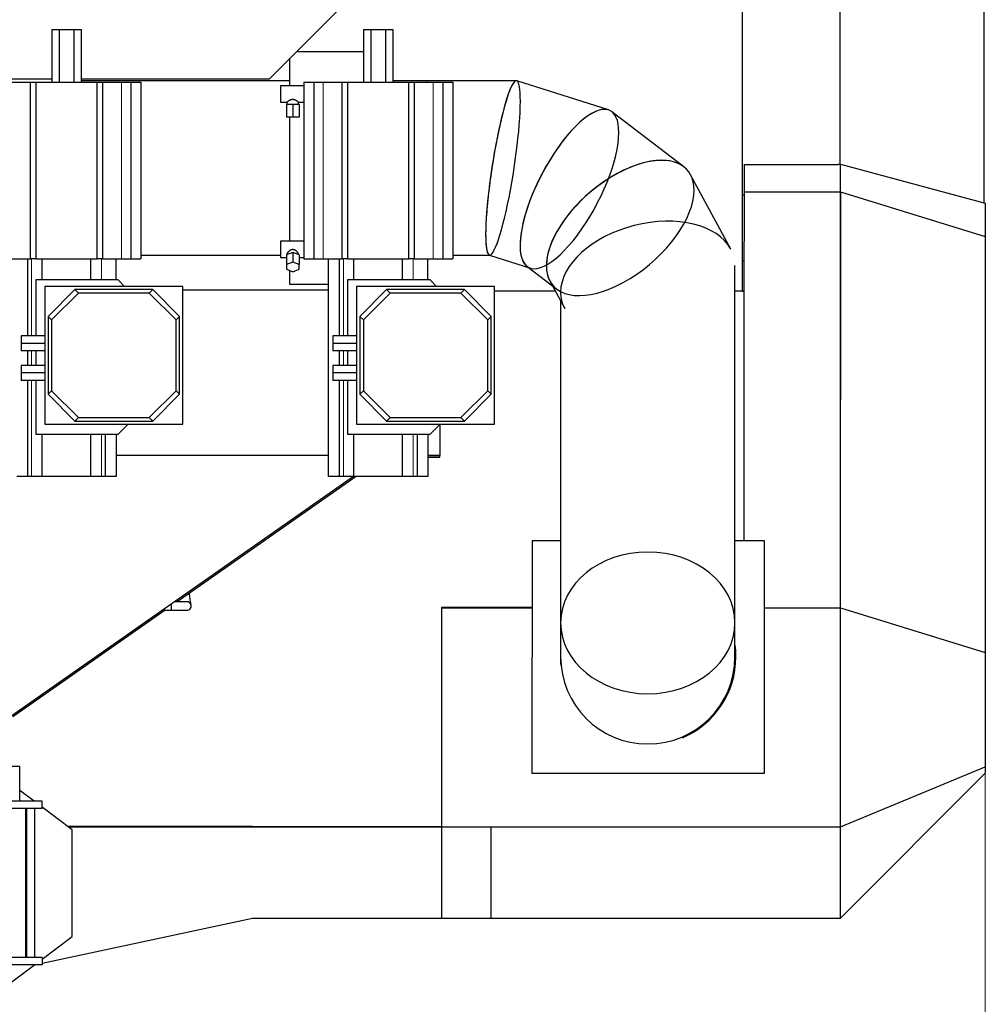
# Model space of a CAD drawing. Header units: inches. Extents: x 0 to 20790, y -12 to 14700.
# Tile 127 of 191: x 7073 to 7987, y 10737 to 11669. Entities that reach past the tile are written whole.
import ezdxf

# ---------------------------------------------------------------- set-up
doc = ezdxf.new("R2010")
doc.units = ezdxf.units.IN
doc.layers.add('1', color=7, linetype='Continuous', true_color=0xffffff)
doc.layers.add('254', color=7, linetype='Continuous', true_color=0xffffff)
doc.styles.add('latin_extended', font='simplex.shx')
doc.dimstyles.get("Standard").update_dxf_attribs({"dimtxt": 0.18, "dimasz": 0.18, "dimexe": 0.18, "dimexo": 0.0625, "dimgap": 0.09, "dimtad": 0, "dimtih": 1, "dimtoh": 1, "dimdec": 4, "dimzin": 0, "dimdsep": 46, "dimtxsty": 'Standard', "dimcen": 0.09, "dimadec": 0, "dimazin": 0, "dimtfac": 1, "dimtdec": 4, "dimtofl": 0, "dimtmove": 0, "dimatfit": 3, "dimfxl": 1, "dimtolj": 1, "dimtzin": 0, "dimarcsym": 0})

# ---------------------------------------------------------------- blocks, each defined once
blk = doc.blocks.new('_U14')
at = {"layer": '254', "color": 3, "linetype": 'Continuous', "lineweight": 13, "transparency": 16777216}
for p, q in [((7986.55, 11231.56), (7986.55, 8263.58)), ((932.55, 9958.58), (932.55, 8263.58)), ((1055.05, 8298.58), (7864.05, 8298.58))]:
    blk.add_line(p, q, dxfattribs=at)
at = {"layer": '254', "color": 3, "transparency": 16777216}
for points in [[(1055.05, 8318.99), (1055.05, 8278.16), (932.55, 8298.58)], [(7864.05, 8278.16), (7864.05, 8318.99), (7986.55, 8298.58)]]:
    blk.add_solid(points, dxfattribs=at)
at = {"layer": 'Defpoints', "color": 0, "transparency": 16777216}
for p in [(7986.55, 11266.56), (932.55, 9993.58), (7986.55, 8298.58)]:
    blk.add_point(p, dxfattribs=at)
at = {"layer": '254', "color": 2, "lineweight": 13, "transparency": 16777216, "insert": (4240.8, 8482.33), "char_height": 122.5, "attachment_point": 1, "style": 'latin_extended'}
blk.add_mtext('\\A1;7054', dxfattribs=at)

msp = doc.modelspace()

# ---------------------------------------------------------------- linework, layer by layer
at = {"layer": '1', "color": 2, "linetype": 'Continuous', "lineweight": 25}
for p, q in [((7756.547, 11921.57), (7756.547, 11411.577)), ((7848.851, 11913.699), (7848.851, 11531.793)), ((7484.384, 11787.871), (7308.797, 11612.284)), ((7985.047, 11677.802), (7985.047, 11495.46)), ((7103.248, 11659.271), (7110.177, 11659.271)), ((7103.248, 11659.271), (7103.248, 11609.271)), ((7110.177, 11659.271), (7124.033, 11659.271)), ((7110.177, 11659.271), (7110.177, 11609.271)), ((7124.033, 11659.271), (7130.961, 11659.271)), ((7124.033, 11659.271), (7124.033, 11609.271)), ((7130.961, 11659.271), (7130.961, 11609.271)), ((7398.248, 11659.271), (7405.177, 11659.271)), ((7398.248, 11659.271), (7398.248, 11609.271)), ((7405.177, 11659.271), (7419.033, 11659.271)), ((7405.177, 11659.271), (7405.177, 11609.271)), ((7419.033, 11659.271), (7425.961, 11659.271)), ((7419.033, 11659.271), (7419.033, 11609.271)), ((7425.961, 11659.271), (7425.961, 11609.271)), ((7398.247, 11638.271), (7334.784, 11638.271)), ((7328.15, 11631.639), (7328.15, 11605.922)), ((7103.252, 11612.284), (7043.7, 11612.284)), ((7065.105, 11609.271), (7083.105, 11609.271)), ((7083.105, 11609.271), (7088.105, 11609.271)), ((7083.105, 11442.271), (7083.105, 11609.271)), ((7088.105, 11609.271), (7146.105, 11609.271)), ((7088.105, 11609.271), (7088.105, 11442.271)), ((7328.147, 11610.771), (7130.954, 11610.771)), ((7308.797, 11612.284), (7130.963, 11612.284)), ((7146.105, 11609.271), (7151.105, 11609.271)), ((7146.105, 11442.271), (7146.105, 11609.271)), ((7151.105, 11609.271), (7169.105, 11609.271)), ((7151.105, 11609.271), (7151.105, 11442.271)), ((7169.105, 11609.271), (7178.105, 11609.271)), ((7178.105, 11609.271), (7187.605, 11609.271)), ((7178.105, 11609.271), (7178.105, 11442.271)), ((7187.605, 11609.271), (7187.605, 11442.271)), ((7341.605, 11609.271), (7351.105, 11609.271)), ((7341.605, 11609.271), (7341.605, 11442.271)), ((7351.105, 11609.271), (7360.105, 11609.271)), ((7351.105, 11609.271), (7351.105, 11442.271)), ((7360.105, 11609.271), (7378.105, 11609.271)), ((7378.105, 11609.271), (7383.105, 11609.271)), ((7378.105, 11442.271), (7378.105, 11609.271)), ((7383.105, 11609.271), (7441.105, 11609.271)), ((7383.105, 11609.271), (7383.105, 11442.271)), ((7458.15, 11610.771), (7425.961, 11610.771)), ((7441.105, 11609.271), (7446.105, 11609.271)), ((7441.105, 11442.271), (7441.105, 11609.271)), ((7446.105, 11609.271), (7464.105, 11609.271)), ((7446.105, 11609.271), (7446.105, 11442.271)), ((7458.15, 11610.771), (7458.15, 11609.269)), ((7458.15, 11610.771), (7458.15, 11609.269)), ((7542.735, 11610.771), (7458.15, 11610.771)), ((7464.105, 11609.271), (7473.105, 11609.271)), ((7473.105, 11609.271), (7482.605, 11609.271)), ((7473.105, 11609.271), (7473.105, 11442.271)), ((7482.605, 11609.271), (7482.605, 11442.271)), ((7629.947, 11583.162), (7543.133, 11610.709)), ((7341.605, 11605.921), (7319.605, 11605.921)), ((7319.605, 11605.921), (7319.605, 11590.421)), ((7319.605, 11590.421), (7325.693, 11590.421)), ((7325.672, 11590.47), (7325.672, 11588.273)), ((7336.592, 11590.421), (7341.605, 11590.421)), ((7336.672, 11588.273), (7336.672, 11590.462)), ((7331.172, 11588.273), (7325.172, 11588.273)), ((7325.172, 11588.273), (7325.172, 11576.273)), ((7337.172, 11588.273), (7331.172, 11588.273)), ((7331.172, 11588.273), (7331.172, 11576.273)), ((7337.172, 11588.273), (7337.172, 11576.273)), ((7701.266, 11529.326), (7633.204, 11581.465)), ((7331.172, 11576.273), (7325.172, 11576.273)), ((7328.15, 11576.276), (7328.15, 11570.366)), ((7337.172, 11576.273), (7331.172, 11576.273)), ((7328.15, 11570.366), (7328.15, 11458.914)), ((7758.251, 11531.518), (7758.237, 11505.67)), ((7758.251, 11531.518), (7847.35, 11531.47)), ((7847.35, 11531.47), (7847.35, 11531.787)), ((7847.35, 11531.787), (7849.472, 11531.787)), ((7849.472, 11531.787), (7986.547, 11495.057)), ((7849.472, 11505.621), (7849.472, 11531.787)), ((7745.699, 11451.515), (7707.708, 11521.777)), ((7756.547, 11502.674), (7758.237, 11502.674)), ((7758.237, 11505.67), (7758.187, 11411.626)), ((7758.237, 11505.67), (7849.404, 11505.621)), ((7849.404, 11505.621), (7849.192, 11112.131)), ((7849.404, 11505.621), (7849.472, 11505.621)), ((7849.472, 11505.621), (7986.547, 11463.309)), ((7849.472, 11112.131), (7849.472, 11505.621)), ((7986.547, 11495.057), (7986.547, 11463.309)), ((7986.547, 11463.309), (7986.547, 11069.82)), ((7341.605, 11458.921), (7319.605, 11458.921)), ((7319.605, 11458.921), (7319.605, 11443.421)), ((7065.105, 11442.271), (7083.105, 11442.271)), ((7080.105, 11442.271), (7080.105, 11369.273)), ((7088.105, 11442.271), (7083.105, 11442.271)), ((7088.105, 11442.271), (7146.105, 11442.271)), ((7094.105, 11422.271), (7094.105, 11442.271)), ((7140.105, 11422.271), (7140.105, 11442.271)), ((7151.105, 11442.271), (7146.105, 11442.271)), ((7151.105, 11442.271), (7169.105, 11442.271)), ((7164.105, 11422.271), (7164.105, 11442.271)), ((7169.105, 11442.271), (7178.105, 11442.271)), ((7178.105, 11442.271), (7187.605, 11442.271)), ((7187.6, 11445.771), (7319.604, 11445.771)), ((7319.605, 11443.421), (7325.172, 11443.421)), ((7331.172, 11448.259), (7325.172, 11445.989)), ((7325.172, 11445.989), (7325.172, 11436.925)), ((7337.172, 11445.989), (7331.172, 11448.259)), ((7331.172, 11448.259), (7331.172, 11439.195)), ((7337.172, 11445.989), (7337.172, 11436.925)), ((7337.172, 11443.421), (7341.605, 11443.421)), ((7341.605, 11442.271), (7351.105, 11442.271)), ((7351.105, 11442.271), (7360.105, 11442.271)), ((7360.105, 11442.271), (7378.105, 11442.271)), ((7365.105, 11236.271), (7365.105, 11442.271)), ((7375.105, 11442.271), (7375.105, 11369.273)), ((7383.105, 11442.271), (7378.105, 11442.271)), ((7383.105, 11442.271), (7441.105, 11442.271)), ((7389.105, 11422.271), (7389.105, 11442.271)), ((7435.105, 11422.271), (7435.105, 11442.271)), ((7446.105, 11442.271), (7441.105, 11442.271)), ((7446.105, 11442.271), (7464.105, 11442.271)), ((7459.105, 11422.271), (7459.105, 11442.271)), ((7464.105, 11442.271), (7473.105, 11442.271)), ((7473.105, 11442.271), (7482.605, 11442.271)), ((7482.605, 11445.771), (7517.593, 11445.771)), ((7517.389, 11445.77), (7556.079, 11433.494)), ((7756.618, 11440.578), (7756.603, 11411.629)), ((7756.618, 11440.578), (7758.118, 11440.578)), ((7758.118, 11440.578), (7758.103, 11411.628)), ((7331.172, 11439.195), (7325.172, 11436.925)), ((7325.172, 11436.925), (7325.172, 11432.385)), ((7325.172, 11432.385), (7331.172, 11430.115)), ((7328.15, 11431.254), (7328.15, 11418.271)), ((7337.172, 11436.925), (7331.172, 11439.195)), ((7331.172, 11430.115), (7337.172, 11432.385)), ((7337.172, 11432.385), (7337.172, 11436.925)), ((7554.303, 11434.058), (7580.967, 11413.631)), ((7749.65, 11097.813), (7749.65, 11435.904)), ((7088.105, 11422.271), (7088.105, 11369.273)), ((7166.105, 11422.271), (7088.105, 11422.271)), ((7172.156, 11416.219), (7166.105, 11422.271)), ((7383.105, 11422.271), (7383.105, 11369.273)), ((7461.105, 11422.271), (7383.105, 11422.271)), ((7467.156, 11416.219), (7461.105, 11422.271)), ((7096.656, 11416.219), (7096.656, 11285.775)), ((7227.101, 11416.219), (7096.656, 11416.219)), ((7099.656, 11387.845), (7125.03, 11413.219)), ((7198.727, 11413.219), (7125.03, 11413.219)), ((7125.03, 11413.219), (7128.38, 11409.869)), ((7195.376, 11409.869), (7198.727, 11413.219)), ((7198.727, 11413.219), (7224.101, 11387.845)), ((7227.094, 11413.077), (7365.104, 11413.077)), ((7227.101, 11285.775), (7227.101, 11416.219)), ((7328.15, 11418.271), (7365.106, 11418.271)), ((7522.101, 11416.219), (7391.656, 11416.219)), ((7391.656, 11416.219), (7391.656, 11285.775)), ((7394.656, 11387.845), (7420.03, 11413.219)), ((7493.727, 11413.219), (7420.03, 11413.219)), ((7420.03, 11413.219), (7423.38, 11409.869)), ((7490.376, 11409.869), (7493.727, 11413.219)), ((7493.727, 11413.219), (7519.101, 11387.845)), ((7522.101, 11285.775), (7522.101, 11416.219)), ((7576.939, 11416.717), (7588.6, 11395.151)), ((7128.38, 11409.869), (7103.006, 11384.495)), ((7195.376, 11409.869), (7128.38, 11409.869)), ((7220.751, 11384.495), (7195.376, 11409.869)), ((7423.38, 11409.869), (7398.006, 11384.495)), ((7490.376, 11409.869), (7423.38, 11409.869)), ((7515.751, 11384.495), (7490.376, 11409.869)), ((7579.711, 11411.577), (7522.097, 11411.577)), ((7756.547, 11411.577), (7749.642, 11411.577)), ((7756.544, 11411.629), (7758.187, 11411.628)), ((7758.187, 11411.628), (7758.059, 11175.469)), ((7584.65, 11402.454), (7584.65, 11097.813)), ((7099.656, 11387.845), (7099.656, 11314.149)), ((7103.006, 11384.495), (7099.656, 11387.845)), ((7224.101, 11387.845), (7220.751, 11384.495)), ((7224.101, 11314.149), (7224.101, 11387.845)), ((7394.656, 11387.845), (7394.656, 11314.149)), ((7398.006, 11384.495), (7394.656, 11387.845)), ((7519.101, 11387.845), (7515.751, 11384.495)), ((7519.101, 11314.149), (7519.101, 11387.845)), ((7103.006, 11384.495), (7103.006, 11317.499)), ((7220.751, 11317.499), (7220.751, 11384.495)), ((7398.006, 11384.495), (7398.006, 11317.499)), ((7515.751, 11317.499), (7515.751, 11384.495)), ((7096.656, 11369.273), (7074.132, 11369.273)), ((7074.132, 11369.273), (7074.132, 11362.273)), ((7369.132, 11369.273), (7369.132, 11362.273)), ((7391.656, 11369.273), (7369.132, 11369.273)), ((7096.656, 11362.273), (7074.132, 11362.273)), ((7074.132, 11362.273), (7074.132, 11355.273)), ((7369.132, 11362.273), (7369.132, 11355.273)), ((7391.656, 11362.273), (7369.132, 11362.273)), ((7096.656, 11355.273), (7074.132, 11355.273)), ((7080.105, 11355.271), (7080.105, 11341.273)), ((7088.105, 11355.273), (7088.105, 11341.275)), ((7391.656, 11355.273), (7369.132, 11355.273)), ((7375.105, 11355.271), (7375.105, 11341.273)), ((7383.105, 11355.273), (7383.105, 11341.275)), ((7096.656, 11341.273), (7074.132, 11341.273)), ((7074.132, 11341.273), (7074.132, 11334.273)), ((7391.656, 11341.273), (7369.132, 11341.273)), ((7369.132, 11341.273), (7369.132, 11334.273)), ((7074.132, 11334.273), (7074.132, 11327.273)), ((7096.656, 11334.273), (7074.132, 11334.273)), ((7369.132, 11334.273), (7369.132, 11327.273)), ((7391.656, 11334.273), (7369.132, 11334.273)), ((7096.656, 11327.273), (7074.132, 11327.273)), ((7080.105, 11327.274), (7080.105, 11236.271)), ((7088.105, 11327.275), (7088.105, 11276.271)), ((7391.656, 11327.273), (7369.132, 11327.273)), ((7375.105, 11327.274), (7375.105, 11236.271)), ((7383.105, 11327.275), (7383.105, 11276.271)), ((7099.656, 11314.149), (7103.006, 11317.499)), ((7125.03, 11288.775), (7099.656, 11314.149)), ((7103.006, 11317.499), (7128.38, 11292.125)), ((7195.376, 11292.125), (7220.751, 11317.499)), ((7224.101, 11314.149), (7198.727, 11288.775)), ((7220.751, 11317.499), (7224.101, 11314.149)), ((7394.656, 11314.149), (7398.006, 11317.499)), ((7420.03, 11288.775), (7394.656, 11314.149)), ((7398.006, 11317.499), (7423.38, 11292.125)), ((7490.376, 11292.125), (7515.751, 11317.499)), ((7519.101, 11314.149), (7493.727, 11288.775)), ((7515.751, 11317.499), (7519.101, 11314.149)), ((7128.38, 11292.125), (7125.03, 11288.775)), ((7128.38, 11292.125), (7195.376, 11292.125)), ((7198.727, 11288.775), (7195.376, 11292.125)), ((7423.38, 11292.125), (7420.03, 11288.775)), ((7423.38, 11292.125), (7490.376, 11292.125)), ((7493.727, 11288.775), (7490.376, 11292.125)), ((7096.656, 11285.775), (7227.101, 11285.775)), ((7125.03, 11288.775), (7198.727, 11288.775)), ((7166.105, 11276.271), (7175.609, 11285.775)), ((7391.656, 11285.775), (7522.101, 11285.775)), ((7420.03, 11288.775), (7493.727, 11288.775)), ((7461.105, 11276.271), (7470.609, 11285.775)), ((7470.547, 11285.714), (7470.547, 11256.077)), ((7088.105, 11276.271), (7166.105, 11276.271)), ((7094.105, 11236.271), (7094.105, 11276.271)), ((7140.105, 11236.271), (7140.105, 11276.271)), ((7154.105, 11236.271), (7154.105, 11276.271)), ((7164.105, 11276.271), (7164.105, 11236.271)), ((7383.105, 11276.271), (7461.105, 11276.271)), ((7389.105, 11236.271), (7389.105, 11276.271)), ((7435.105, 11236.271), (7435.105, 11276.271)), ((7449.105, 11236.271), (7449.105, 11276.271)), ((7459.105, 11276.271), (7459.105, 11236.271)), ((7365.103, 11256.077), (7164.104, 11256.077)), ((7470.547, 11256.077), (7459.101, 11256.077)), ((7470.407, 11254.578), (7459.101, 11254.578)), ((7459.104, 11254.571), (7470.413, 11254.565)), ((7470.413, 11254.565), (7470.414, 11256.078)), ((7388.664, 11236.266), (7039.502, 10991.78)), ((7080.105, 11236.271), (7070.105, 11236.271)), ((7084.105, 11236.271), (7080.105, 11236.271)), ((7094.105, 11236.271), (7084.105, 11236.271)), ((7140.105, 11236.271), (7094.105, 11236.271)), ((7150.105, 11236.271), (7140.105, 11236.271)), ((7154.105, 11236.271), (7150.105, 11236.271)), ((7164.105, 11236.271), (7154.105, 11236.271)), ((7391.139, 11236.268), (7221.837, 11117.718)), ((7375.105, 11236.271), (7365.105, 11236.271)), ((7379.105, 11236.271), (7375.105, 11236.271)), ((7389.105, 11236.271), (7379.105, 11236.271)), ((7435.105, 11236.271), (7389.105, 11236.271)), ((7445.105, 11236.271), (7435.105, 11236.271)), ((7449.105, 11236.271), (7445.105, 11236.271)), ((7459.105, 11236.271), (7449.105, 11236.271)), ((7557.606, 11175.578), (7557.487, 10955.578)), ((7584.652, 11175.563), (7557.606, 11175.578)), ((7777.606, 11175.459), (7749.649, 11175.474)), ((7777.487, 10955.459), (7777.606, 11175.459)), ((7216.08, 11115.421), (7216.08, 11109.716)), ((7210.412, 11109.718), (7066.273, 11008.788)), ((7207.933, 11109.716), (7216.08, 11109.716)), ((7471.969, 11112.285), (7471.857, 10904.987)), ((7557.572, 11112.239), (7471.969, 11112.285)), ((7472.047, 11112.285), (7472.047, 11112.131)), ((7472.047, 11112.131), (7472.047, 10904.778)), ((7472.047, 11112.131), (7557.575, 11112.131)), ((7777.566, 11112.131), (7849.472, 11112.131)), ((7777.572, 11112.17), (7849.192, 11112.131)), ((7777.572, 11112.163), (7849.192, 11112.131)), ((7849.192, 11112.131), (7849.192, 11112.131)), ((7849.472, 11112.131), (7986.547, 11069.82)), ((7849.472, 10904.778), (7849.472, 11112.131)), ((7584.65, 11097.813), (7584.65, 11065.771)), ((7749.65, 11065.771), (7749.65, 11097.813)), ((7986.547, 11069.82), (7986.547, 10961.556)), ((7472.047, 10998.578), (7471.908, 10998.578)), ((7073.113, 10961.764), (7050.613, 10961.764)), ((7073.113, 10929.264), (7073.113, 10961.764)), ((7849.472, 10904.778), (7986.547, 10961.556)), ((7986.547, 10961.556), (7986.547, 10955.529)), ((7557.487, 10955.578), (7777.487, 10955.459)), ((7849.472, 10818.454), (7986.547, 10955.529)), ((7086.467, 10929.264), (7073.112, 10939.329)), ((7094.07, 10929.264), (7056.07, 10929.264)), ((7094.07, 10922.264), (7094.07, 10929.264)), ((7094.07, 10922.264), (7056.07, 10922.264)), ((7078.677, 10781.264), (7078.677, 10922.264)), ((7079.142, 10922.264), (7079.142, 10781.264)), ((7087.142, 10781.264), (7087.142, 10922.264)), ((7122.547, 10902.077), (7094.069, 10923.537)), ((7293.047, 10904.997), (7118.548, 10905.091)), ((7118.926, 10904.807), (7293.047, 10904.901)), ((7122.547, 10801.077), (7122.547, 10902.077)), ((7293.047, 10904.901), (7518.547, 10904.901)), ((7310.265, 10904.987), (7471.857, 10904.987)), ((7471.858, 10905.776), (7472.047, 10905.776)), ((7472.047, 10904.778), (7849.472, 10904.778)), ((7472.047, 10904.778), (7472.047, 10818.454)), ((7518.547, 10904.901), (7518.547, 10818.454)), ((7849.472, 10818.454), (7849.472, 10904.778)), ((7094.073, 10775.754), (7293.047, 10818.454)), ((7293.047, 10818.454), (7518.547, 10818.454)), ((7472.047, 10818.454), (7849.472, 10818.454)), ((7094.069, 10779.618), (7122.547, 10801.077)), ((7094.07, 10781.264), (7056.07, 10781.264)), ((7094.07, 10781.264), (7094.07, 10774.264)), ((7094.07, 10774.264), (7056.07, 10774.264)), ((7063.011, 10756.215), (7086.962, 10774.263)), ((7086.897, 10774.214), (7087.133, 10774.264))]:
    msp.add_line(p, q, dxfattribs=at)
at = {"layer": '1', "color": 110, "linetype": 'Continuous', "lineweight": 13}
for p, q in [((7169.105, 11609.271), (7169.105, 11442.271)), ((7360.105, 11609.271), (7360.105, 11442.271)), ((7464.105, 11609.271), (7464.105, 11442.271)), ((7084.105, 11369.273), (7084.105, 11442.271)), ((7150.105, 11422.271), (7150.105, 11442.271)), ((7379.105, 11369.273), (7379.105, 11442.271)), ((7445.105, 11422.271), (7445.105, 11442.271)), ((7084.105, 11341.273), (7084.105, 11355.271)), ((7379.105, 11341.273), (7379.105, 11355.271)), ((7084.105, 11236.271), (7084.105, 11327.274)), ((7379.105, 11236.271), (7379.105, 11327.274)), ((7150.105, 11236.271), (7150.105, 11276.271)), ((7445.105, 11236.271), (7445.105, 11276.271))]:
    msp.add_line(p, q, dxfattribs=at)
at = {"layer": '1', "color": 2, "linetype": 'Continuous', "lineweight": 25}
for centre, radius, start, end in [((7231.08, 11113.716), 4, 269.971875, 89.9775), ((7667.547, 11065.518), 83, 359.969109, 8.434734), ((7667.547, 11065.518), 83, 177.145359, 185.667234), ((7667.15, 11065.771), 82.5, 180, 0), ((7667.547, 11065.518), 83, 292.969734, 359.969109)]:
    msp.add_arc(centre, radius, start, end, dxfattribs=at)
for centre, major_axis, ratio, start_param, end_param in [((7530.164, 11528.271), (12.773, 82.485), 0.1249111, 0.0194272, 5.6043935), ((7530.164, 11528.271), (12.773, 82.485), 0.1249111, 5.6043935, 9.444107), ((7593.013, 11508.328), (38.636, 74.128), 0.3546544, 5.6857079, 9.4867405), ((7593.013, 11508.328), (38.636, 74.128), 0.3546544, 0.0620607, 5.6857079), ((7641.116, 11471.479), (63.773, 54.416), 0.52773, 0.1124374, 5.8600793), ((7641.116, 11471.479), (63.773, 54.416), 0.52773, 5.8600793, 9.5371172), ((7667.15, 11423.333), (81.506, 20.625), 0.6189231, 0.1552704, 2.9862381), ((7667.15, 11423.333), (81.506, 20.625), 0.6189231, 2.9862381, 3.2969613), ((7667.15, 11097.813), (-82.5, 0), 0.8126156, 3.1416908, 7.8539816), ((7667.15, 11097.813), (-82.5, 0), 0.8126156, 1.5707963, 6.2830871)]:
    msp.add_ellipse(centre, major_axis=major_axis, ratio=ratio, start_param=start_param, end_param=end_param, dxfattribs=at)
for points, knots in [([(7325.672, 11590.435), (7325.672, 11590.437), (7325.672, 11590.439), (7325.675, 11590.455), (7325.687, 11590.475), (7325.72, 11590.515), (7325.733, 11590.53), (7325.756, 11590.555), (7325.764, 11590.564), (7325.782, 11590.583), (7325.791, 11590.592), (7325.841, 11590.642), (7325.89, 11590.687), (7326.002, 11590.789), (7326.066, 11590.845), (7326.174, 11590.935), (7326.212, 11590.967), (7326.271, 11591.015), (7326.291, 11591.032), (7326.333, 11591.065), (7326.354, 11591.082), (7326.462, 11591.168), (7326.554, 11591.24), (7326.75, 11591.389), (7326.854, 11591.467), (7327.018, 11591.585), (7327.075, 11591.625), (7327.19, 11591.707), (7327.25, 11591.748), (7327.431, 11591.871), (7327.557, 11591.953), (7327.817, 11592.118), (7327.952, 11592.2), (7328.231, 11592.362), (7328.376, 11592.441), (7328.564, 11592.538), (7328.602, 11592.557), (7328.679, 11592.595), (7328.718, 11592.614), (7328.835, 11592.67), (7328.914, 11592.707), (7329.155, 11592.812), (7329.319, 11592.878), (7329.658, 11592.997), (7329.832, 11593.05), (7330.057, 11593.106), (7330.102, 11593.117), (7330.193, 11593.137), (7330.33, 11593.165), (7330.468, 11593.188), (7330.745, 11593.225), (7330.932, 11593.239), (7331.168, 11593.242), (7331.215, 11593.241), (7331.286, 11593.24), (7331.31, 11593.239), (7331.358, 11593.238), (7331.476, 11593.232), (7331.593, 11593.223), (7331.872, 11593.191), (7332.055, 11593.159), (7332.326, 11593.097), (7332.415, 11593.074), (7332.593, 11593.024), (7332.68, 11592.997), (7332.937, 11592.911), (7333.103, 11592.847), (7333.425, 11592.71), (7333.582, 11592.637), (7333.81, 11592.523), (7333.885, 11592.484), (7333.996, 11592.424), (7334.032, 11592.404), (7334.105, 11592.364), (7334.141, 11592.344), (7334.319, 11592.243), (7334.456, 11592.161), (7334.719, 11591.997), (7334.845, 11591.915), (7335.088, 11591.752), (7335.205, 11591.671), (7335.372, 11591.551), (7335.427, 11591.512), (7335.507, 11591.453), (7335.534, 11591.433), (7335.586, 11591.395), (7335.611, 11591.376), (7335.737, 11591.281), (7335.831, 11591.208), (7336.007, 11591.069), (7336.088, 11591.003), (7336.199, 11590.91), (7336.235, 11590.88), (7336.285, 11590.837), (7336.302, 11590.823), (7336.334, 11590.795), (7336.349, 11590.781), (7336.424, 11590.715), (7336.475, 11590.667), (7336.561, 11590.584), (7336.595, 11590.548), (7336.633, 11590.504), (7336.644, 11590.491), (7336.656, 11590.473), (7336.659, 11590.468), (7336.665, 11590.458), (7336.667, 11590.454), (7336.671, 11590.444), (7336.672, 11590.44), (7336.672, 11590.436)], [0, 0, 0, 0, 0.0045883, 0.0045883, 0.0353822, 0.0353822, 0.0507791, 0.0507791, 0.0584776, 0.0584776, 0.066176, 0.066176, 0.0969699, 0.0969699, 0.1277637, 0.1277637, 0.1431607, 0.1431607, 0.1508591, 0.1508591, 0.1585576, 0.1585576, 0.1893515, 0.1893515, 0.2201453, 0.2201453, 0.2355423, 0.2355423, 0.2509392, 0.2509392, 0.2817331, 0.2817331, 0.3125269, 0.3125269, 0.3433208, 0.3433208, 0.3510193, 0.3510193, 0.3587177, 0.3587177, 0.3741147, 0.3741147, 0.4049085, 0.4049085, 0.4357024, 0.4357024, 0.4434009, 0.4434009, 0.4510993, 0.4664963, 0.4664963, 0.4972901, 0.4972901, 0.5049886, 0.5049886, 0.5088378, 0.5088378, 0.5126871, 0.528084, 0.528084, 0.5588779, 0.5588779, 0.5742748, 0.5742748, 0.5896717, 0.5896717, 0.6204656, 0.6204656, 0.6512595, 0.6512595, 0.6666564, 0.6666564, 0.6743549, 0.6743549, 0.6820533, 0.6820533, 0.7128472, 0.7128472, 0.7436411, 0.7436411, 0.7744349, 0.7744349, 0.7898319, 0.7898319, 0.7975303, 0.7975303, 0.8052288, 0.8052288, 0.8360227, 0.8360227, 0.8668165, 0.8668165, 0.8822135, 0.8822135, 0.8899119, 0.8899119, 0.8976104, 0.8976104, 0.9284043, 0.9284043, 0.9591981, 0.9591981, 0.9745951, 0.9745951, 0.9822935, 0.9822935, 0.989992, 0.989992, 1, 1, 1, 1]), ([(7325.731, 11446.202), (7325.751, 11446.305), (7325.775, 11446.409), (7325.824, 11446.588), (7325.846, 11446.662), (7325.883, 11446.774), (7325.896, 11446.812), (7325.922, 11446.887), (7325.936, 11446.925), (7326.008, 11447.114), (7326.073, 11447.265), (7326.217, 11447.568), (7326.296, 11447.72), (7326.426, 11447.947), (7326.471, 11448.022), (7326.564, 11448.173), (7326.613, 11448.249), (7326.761, 11448.472), (7326.866, 11448.618), (7327.086, 11448.907), (7327.202, 11449.048), (7327.384, 11449.256), (7327.446, 11449.325), (7327.573, 11449.461), (7327.638, 11449.528), (7327.836, 11449.726), (7327.972, 11449.853), (7328.253, 11450.097), (7328.398, 11450.213), (7328.698, 11450.434), (7328.853, 11450.538), (7329.094, 11450.683), (7329.176, 11450.73), (7329.302, 11450.797), (7329.344, 11450.819), (7329.428, 11450.861), (7329.471, 11450.881), (7329.685, 11450.981), (7329.86, 11451.05), (7330.218, 11451.164), (7330.401, 11451.208), (7330.776, 11451.27), (7330.963, 11451.286), (7331.338, 11451.288), (7331.524, 11451.275), (7331.757, 11451.239), (7331.804, 11451.231), (7331.897, 11451.214), (7331.943, 11451.204), (7332.082, 11451.172), (7332.173, 11451.147), (7332.444, 11451.064), (7332.619, 11450.997), (7332.877, 11450.88), (7332.962, 11450.838), (7333.088, 11450.772), (7333.13, 11450.75), (7333.212, 11450.704), (7333.253, 11450.68), (7333.456, 11450.56), (7333.612, 11450.457), (7333.914, 11450.237), (7334.061, 11450.121), (7334.344, 11449.878), (7334.481, 11449.752), (7334.647, 11449.587), (7334.68, 11449.554), (7334.745, 11449.487), (7334.842, 11449.386), (7334.936, 11449.283), (7335.118, 11449.076), (7335.234, 11448.935), (7335.456, 11448.648), (7335.561, 11448.502), (7335.711, 11448.28), (7335.759, 11448.205), (7335.83, 11448.092), (7335.853, 11448.054), (7335.898, 11447.978), (7335.921, 11447.94), (7336.03, 11447.75), (7336.111, 11447.599), (7336.257, 11447.296), (7336.323, 11447.145), (7336.41, 11446.92), (7336.437, 11446.844), (7336.474, 11446.732), (7336.486, 11446.695), (7336.509, 11446.62), (7336.52, 11446.583), (7336.564, 11446.429), (7336.591, 11446.315), (7336.612, 11446.203)], [0, 0, 0, 0, 0.0244341, 0.0244341, 0.0413786, 0.0413786, 0.0498509, 0.0498509, 0.0583232, 0.0583232, 0.0922123, 0.0922123, 0.1261014, 0.1261014, 0.143046, 0.143046, 0.1599905, 0.1599905, 0.1938796, 0.1938796, 0.2277687, 0.2277687, 0.2447133, 0.2447133, 0.2616579, 0.2616579, 0.295547, 0.295547, 0.3294361, 0.3294361, 0.3633252, 0.3633252, 0.3802698, 0.3802698, 0.388742, 0.388742, 0.3972143, 0.3972143, 0.4311034, 0.4311034, 0.4649925, 0.4649925, 0.4988817, 0.4988817, 0.5327708, 0.5327708, 0.5412431, 0.5412431, 0.5497153, 0.5497153, 0.5666599, 0.5666599, 0.600549, 0.600549, 0.6174936, 0.6174936, 0.6259658, 0.6259658, 0.6344381, 0.6344381, 0.6683272, 0.6683272, 0.7022163, 0.7022163, 0.7361055, 0.7361055, 0.7445777, 0.7445777, 0.75305, 0.7699946, 0.7699946, 0.8038837, 0.8038837, 0.8377728, 0.8377728, 0.8547174, 0.8547174, 0.8631896, 0.8631896, 0.8716619, 0.8716619, 0.905551, 0.905551, 0.9394402, 0.9394402, 0.9563847, 0.9563847, 0.964857, 0.964857, 0.9733293, 0.9733293, 1, 1, 1, 1]), ([(7235.08, 11113.716), (7235.075, 11113.79), (7234.963, 11114.631), (7234.46, 11118.134), (7233.854, 11122.295), (7233.469, 11124.925), (7233.353, 11125.72)], [0, 0, 0, 0, 0.2953727, 0.5885261, 0.8789637, 1, 1, 1, 1]), ([(7231.08, 11117.716), (7231.053, 11117.716), (7230.315, 11117.716), (7226.969, 11117.716), (7222.876, 11117.716), (7220.243, 11117.716), (7219.419, 11117.716)], [0, 0, 0, 0, 0.2910387, 0.5821039, 0.8731692, 1, 1, 1, 1]), ([(7216.08, 11109.716), (7218.14, 11109.716), (7221.929, 11109.716), (7226.969, 11109.716), (7230.315, 11109.716), (7231.053, 11109.716), (7231.08, 11109.716)], [0, 0, 0, 0, 0.2499886, 0.5, 0.7500114, 1, 1, 1, 1])]:
    msp.add_open_spline(points, degree=3, knots=knots, dxfattribs=at)
msp.add_open_spline([(7293.047, 10904.997), (7310.265, 10904.987)], degree=1, dxfattribs=at)
at = {"layer": '1', "color": 110, "linetype": 'Continuous', "lineweight": 13}
msp.add_open_spline([(7293.047, 10904.997), (7293.047, 10904.901)], degree=1, dxfattribs=at)

# ---------------------------------------------------------------- dimensions: what is measured, and where the dimension line sits
at = {"layer": '254', "color": 2, "linetype": 'Continuous', "lineweight": 13}
dim = msp.add_linear_dim(base=(7986.547, 8298.577), p1=(932.547, 9993.577), p2=(7986.547, 11266.565), dimstyle='Standard', override={"dimscale": 35, "dimtxt": 3.5, "dimasz": 3.5, "dimexe": 1, "dimexo": 1, "dimgap": 1.75, "dimtad": 1, "dimtih": 1, "dimtoh": 0, "dimdec": 2, "dimlfac": 1, "dimzin": 8, "dimdsep": 46, "dimlunit": 2, "dimtxsty": 'latin_extended', "dimsah": 1, "dimse1": 0, "dimse2": 0, "dimsd1": 0, "dimsd2": 0, "dimclrd": 3, "dimclre": 3, "dimclrt": 2, "dimtol": 0, "dimtm": -0.1, "dimtfac": 0.714286, "dimtdec": 3, "dimtofl": 1, "dimtmove": 0, "dimtzin": 8, "dimlwd": 13, "dimlwe": 13}, dxfattribs=at)
dim.commit()
dim.dimension.update_dxf_attribs({"geometry": '_U14', "text_midpoint": (4459.547, 8298.577), "dimtype": 160})

doc.saveas('drawing.dxf')
